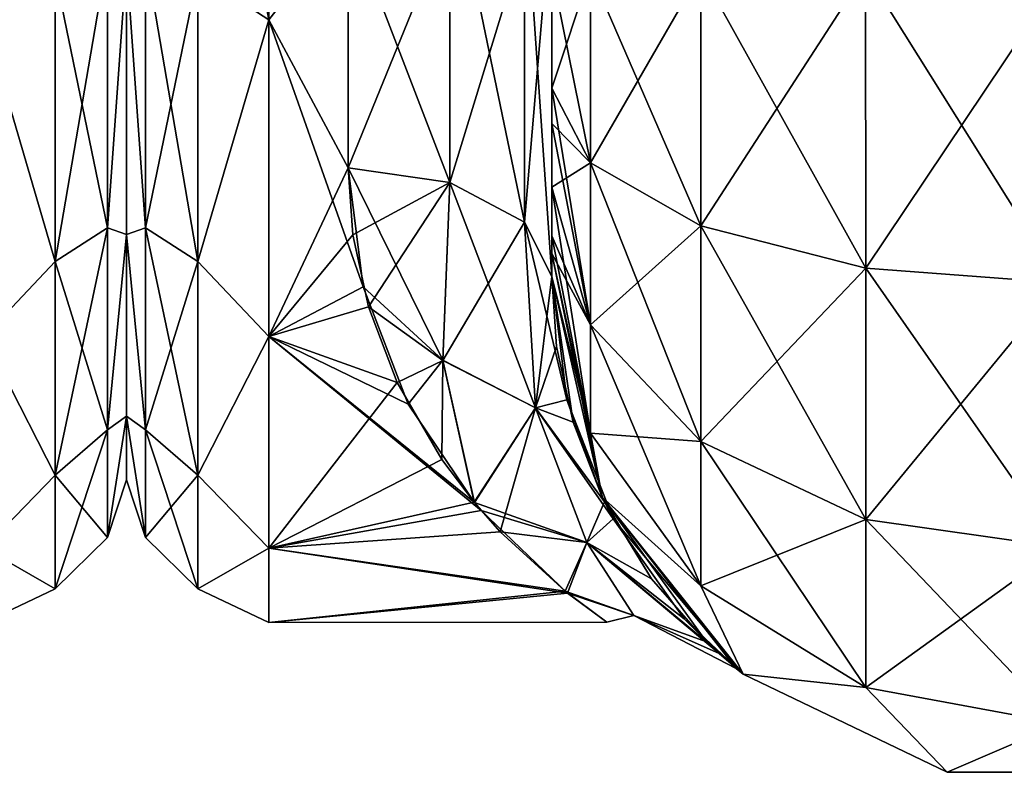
# Model space of a CAD drawing. Extents: x -23 to 470, y -2000 to 0.
# Tile 51 of 252: x 181 to 206, y -2000 to -1981. Entities that reach past the tile are written whole.
import ezdxf

# ---------------------------------------------------------------- set-up
doc = ezdxf.new("R2010")
doc.units = 0
doc.header["$LTSCALE"] = 65.185185
for name, color, linetype in [('131', 7, 'CONTINUOUS'), ('171', 7, 'CONTINUOUS'), ('190', 7, 'CONTINUOUS'), ('194', 7, 'CONTINUOUS'), ('195', 7, 'CONTINUOUS'), ('220', 7, 'CONTINUOUS'), ('221', 7, 'CONTINUOUS'), ('222', 7, 'CONTINUOUS'), ('225', 7, 'CONTINUOUS'), ('226', 7, 'CONTINUOUS'), ('227', 7, 'CONTINUOUS'), ('233', 7, 'CONTINUOUS')]:
    doc.layers.add(name, color=color, linetype=linetype)

msp = doc.modelspace()

# ---------------------------------------------------------------- linework, layer by layer
at = {"layer": '131', "linetype": 'CONTINUOUS'}
for points in [[(184, -1951.5, 0), (184, -1953.067, 7.854), (184, -1990.933, 7.854), (184, -1951.5, 0)], [(184, -1953.067, -7.854), (184, -1951.5, 0), (184, -1992.5, 0), (184, -1953.067, -7.854)], [(184, -1992.5, 0), (184, -1951.5, 0), (184, -1990.933, 7.854), (184, -1992.5, 0)], [(184, -1953.067, 7.854), (184, -1957.536, 14.522), (184, -1990.933, 7.854), (184, -1953.067, 7.854)], [(184, -1957.536, -14.522), (184, -1953.067, -7.854), (184, -1986.464, -14.522), (184, -1957.536, -14.522)], [(184, -1986.464, -14.522), (184, -1953.067, -7.854), (184, -1990.933, -7.854), (184, -1986.464, -14.522)], [(184, -1990.933, -7.854), (184, -1953.067, -7.854), (184, -1992.5, 0), (184, -1990.933, -7.854)], [(184, -1957.536, 14.522), (184, -1964.234, 18.966), (184, -1986.464, 14.522), (184, -1957.536, 14.522)], [(184, -1990.933, 7.854), (184, -1957.536, 14.522), (184, -1986.464, 14.522), (184, -1990.933, 7.854)], [(184, -1979.766, -18.966), (184, -1957.536, -14.522), (184, -1986.464, -14.522), (184, -1979.766, -18.966)], [(184, -1986.464, 14.522), (184, -1964.234, 18.966), (184, -1979.765, 18.966), (184, -1986.464, 14.522)]]:
    msp.add_3dface(points, dxfattribs=at)
at = {"layer": '171', "linetype": 'CONTINUOUS'}
for points in [[(180.5, -1972, 24), (180.5, -1981.184, 22.173), (182.248, -1972, 23.532), (180.5, -1972, 24)], [(182.248, -1972, 23.532), (180.5, -1981.184, 22.173), (182.248, -1980.048, 22.113), (182.248, -1972, 23.532)], [(183.531, -1979.61, -20.908), (183.531, -1986.302, -17.044), (182.248, -1980.048, -22.113), (183.531, -1979.61, -20.908)], [(183.531, -1986.302, 17.044), (183.531, -1979.61, 20.908), (182.248, -1987.126, 18.027), (183.531, -1986.302, 17.044)], [(182.248, -1987.126, 18.027), (183.531, -1979.61, 20.908), (182.248, -1980.048, 22.113), (182.248, -1987.126, 18.027)], [(183.531, -1979.61, -20.908), (184, -1979.766, -18.966), (183.531, -1986.302, -17.044), (183.531, -1979.61, -20.908)], [(183.531, -1986.302, 17.044), (184, -1979.765, 18.966), (183.531, -1979.61, 20.908), (183.531, -1986.302, 17.044)], [(184, -1986.464, 14.522), (184, -1979.765, 18.966), (183.531, -1986.302, 17.044), (184, -1986.464, 14.522)], [(184, -1979.766, -18.966), (184, -1986.464, -14.522), (183.531, -1986.302, -17.044), (184, -1979.766, -18.966)], [(180.5, -1981.184, 22.173), (182.248, -1987.126, 18.027), (182.248, -1980.048, 22.113), (180.5, -1981.184, 22.173)], [(180.5, -1981.184, -22.173), (182.248, -1980.048, -22.113), (182.248, -1987.126, -18.027), (180.5, -1981.184, -22.173)], [(182.248, -1980.048, -22.113), (183.531, -1986.302, -17.044), (182.248, -1987.126, -18.027), (182.248, -1980.048, -22.113)], [(180.5, -1981.184, 22.173), (180.5, -1988.971, 16.971), (182.248, -1987.126, 18.027), (180.5, -1981.184, 22.173)], [(180.5, -1988.971, -16.971), (180.5, -1981.184, -22.173), (182.248, -1987.126, -18.027), (180.5, -1988.971, -16.971)], [(183.531, -1986.302, -17.044), (183.531, -1991.269, -11.125), (182.248, -1987.126, -18.027), (183.531, -1986.302, -17.044)], [(183.531, -1991.269, 11.125), (183.531, -1986.302, 17.044), (182.248, -1992.379, 11.766), (183.531, -1991.269, 11.125)], [(182.248, -1992.379, 11.766), (183.531, -1986.302, 17.044), (182.248, -1987.126, 18.027), (182.248, -1992.379, 11.766)], [(183.531, -1986.302, -17.044), (184, -1986.464, -14.522), (183.531, -1991.269, -11.125), (183.531, -1986.302, -17.044)], [(183.531, -1991.269, 11.125), (184, -1986.464, 14.522), (183.531, -1986.302, 17.044), (183.531, -1991.269, 11.125)], [(184, -1986.464, -14.522), (184, -1990.933, -7.854), (183.531, -1991.269, -11.125), (184, -1986.464, -14.522)], [(184, -1990.933, 7.854), (184, -1986.464, 14.522), (183.531, -1991.269, 11.125), (184, -1990.933, 7.854)], [(180.5, -1988.971, 16.971), (182.248, -1992.379, 11.766), (182.248, -1987.126, 18.027), (180.5, -1988.971, 16.971)], [(180.5, -1988.971, -16.971), (182.248, -1987.126, -18.027), (182.248, -1992.379, -11.766), (180.5, -1988.971, -16.971)], [(182.248, -1987.126, -18.027), (183.531, -1991.269, -11.125), (182.248, -1992.379, -11.766), (182.248, -1987.126, -18.027)], [(180.5, -1988.971, 16.971), (180.5, -1994.173, 9.184), (182.248, -1992.379, 11.766), (180.5, -1988.971, 16.971)], [(180.5, -1994.173, -9.184), (180.5, -1988.971, -16.971), (182.248, -1992.379, -11.766), (180.5, -1994.173, -9.184)], [(184, -1990.933, -7.854), (184, -1992.5, 0), (183.531, -1993.912, -3.864), (184, -1990.933, -7.854)], [(183.531, -1991.269, -11.125), (184, -1990.933, -7.854), (183.531, -1993.912, -3.864), (183.531, -1991.269, -11.125)], [(184, -1992.5, 0), (184, -1990.933, 7.854), (183.531, -1993.912, 3.864), (184, -1992.5, 0)], [(183.531, -1993.912, 3.864), (184, -1990.933, 7.854), (183.531, -1991.269, 11.125), (183.531, -1993.912, 3.864)], [(183.531, -1991.269, -11.125), (183.531, -1993.912, -3.864), (182.248, -1992.379, -11.766), (183.531, -1991.269, -11.125)], [(183.531, -1993.912, 3.864), (183.531, -1991.269, 11.125), (182.248, -1995.175, 4.086), (183.531, -1993.912, 3.864)], [(182.248, -1995.175, 4.086), (183.531, -1991.269, 11.125), (182.248, -1992.379, 11.766), (182.248, -1995.175, 4.086)], [(180.5, -1994.173, 9.184), (182.248, -1995.175, 4.086), (182.248, -1992.379, 11.766), (180.5, -1994.173, 9.184)], [(180.5, -1994.173, -9.184), (182.248, -1992.379, -11.766), (182.248, -1995.175, -4.086), (180.5, -1994.173, -9.184)], [(182.248, -1992.379, -11.766), (183.531, -1993.912, -3.864), (182.248, -1995.175, -4.086), (182.248, -1992.379, -11.766)], [(183.531, -1993.912, -3.864), (184, -1992.5, 0), (183.531, -1993.912, 3.864), (183.531, -1993.912, -3.864)], [(183.531, -1993.912, -3.864), (183.531, -1993.912, 3.864), (182.248, -1995.175, -4.086), (183.531, -1993.912, -3.864)], [(182.248, -1995.175, -4.086), (183.531, -1993.912, 3.864), (182.248, -1995.175, 4.086), (182.248, -1995.175, -4.086)], [(180.5, -1994.173, 9.184), (180.5, -1996, 0), (182.248, -1995.175, 4.086), (180.5, -1994.173, 9.184)], [(180.5, -1996, 0), (180.5, -1994.173, -9.184), (182.248, -1995.175, -4.086), (180.5, -1996, 0)], [(180.5, -1996, 0), (182.248, -1995.175, -4.086), (182.248, -1995.175, 4.086), (180.5, -1996, 0)]]:
    msp.add_3dface(points, dxfattribs=at)
at = {"layer": '190', "linetype": 'CONTINUOUS'}
for points in [[(194.45, -1982.865, -60.931), (194.45, -1983.734, -60.5), (194.45, -1928.15, -61.5), (194.45, -1982.865, -60.931)], [(194.45, -1928.15, -61.5), (194.45, -1983.734, -60.5), (194.45, -1935.919, -59.965), (194.45, -1928.15, -61.5)], [(194.45, -1980, -61.5), (194.45, -1982.865, -60.931), (194.45, -1928.15, -61.5), (194.45, -1980, -61.5)], [(194.45, -1935.918, 59.965), (194.45, -1942.614, 55.522), (194.45, -1985.305, 59.301), (194.45, -1935.918, 59.965)], [(194.45, -1980, 61.5), (194.45, -1935.918, 59.965), (194.45, -1982.865, 60.931), (194.45, -1980, 61.5)], [(194.45, -1982.865, 60.931), (194.45, -1935.918, 59.965), (194.45, -1983.734, 60.5), (194.45, -1982.865, 60.931)], [(194.45, -1983.734, 60.5), (194.45, -1935.918, 59.965), (194.45, -1985.305, 59.301), (194.45, -1983.734, 60.5)], [(194.45, -1986.5, -57.734), (194.45, -1986.933, -56.86), (194.45, -1935.919, -59.965), (194.45, -1986.5, -57.734)], [(194.45, -1935.919, -59.965), (194.45, -1986.933, -56.86), (194.45, -1942.615, -55.52), (194.45, -1935.919, -59.965)], [(194.45, -1985.305, -59.301), (194.45, -1986.5, -57.734), (194.45, -1935.919, -59.965), (194.45, -1985.305, -59.301)], [(194.45, -1983.734, -60.5), (194.45, -1985.305, -59.301), (194.45, -1935.919, -59.965), (194.45, -1983.734, -60.5)], [(194.45, -1942.614, 55.522), (194.45, -1947.082, 48.855), (194.45, -1987.5, 54), (194.45, -1942.614, 55.522)], [(194.45, -1985.305, 59.301), (194.45, -1942.614, 55.522), (194.45, -1986.5, 57.734), (194.45, -1985.305, 59.301)], [(194.45, -1986.5, 57.734), (194.45, -1942.614, 55.522), (194.45, -1986.933, 56.86), (194.45, -1986.5, 57.734)], [(194.45, -1986.933, 56.86), (194.45, -1942.614, 55.522), (194.45, -1987.5, 54), (194.45, -1986.933, 56.86)], [(194.45, -1986.933, -56.86), (194.45, -1987.5, -54), (194.45, -1942.615, -55.52), (194.45, -1986.933, -56.86)], [(194.45, -1942.615, -55.52), (194.45, -1987.5, -54), (194.45, -1947.083, -48.853), (194.45, -1942.615, -55.52)], [(194.45, -1947.082, 48.855), (194.45, -1948.65, 41.002), (194.45, -1987.5, 54), (194.45, -1947.082, 48.855)], [(194.45, -1948.65, 41.002), (194.45, -1947.083, 33.147), (194.45, -1987.5, 54), (194.45, -1948.65, 41.002)], [(194.45, -1987.5, 54), (194.45, -1947.083, 33.147), (194.45, -1968.176, 28.742), (194.45, -1987.5, 54)], [(194.45, -1987.5, -54), (194.45, -1987.5, -24.51), (194.45, -1947.083, -48.853), (194.45, -1987.5, -54)], [(194.45, -1947.083, -48.853), (194.45, -1987.5, -24.51), (194.45, -1948.65, -40.998), (194.45, -1947.083, -48.853)], [(194.45, -1948.65, -40.998), (194.45, -1987.5, -24.51), (194.45, -1978.234, -28.319), (194.45, -1948.65, -40.998)], [(194.45, -1978.235, 28.319), (194.45, -1987.5, 54), (194.45, -1968.176, 28.742), (194.45, -1978.235, 28.319)], [(194.45, -1987.5, 24.51), (194.45, -1987.5, 54), (194.45, -1978.235, 28.319), (194.45, -1987.5, 24.51)]]:
    msp.add_3dface(points, dxfattribs=at)
at = {"layer": '194', "linetype": 'CONTINUOUS'}
for points in [[(184, -1951.5, 0), (184, -1953.067, -7.854), (184, -1990.933, -7.854), (184, -1951.5, 0)], [(184, -1953.067, 7.854), (184, -1951.5, 0), (184, -1992.5, 0), (184, -1953.067, 7.854)], [(184, -1992.5, 0), (184, -1951.5, 0), (184, -1990.933, -7.854), (184, -1992.5, 0)], [(184, -1953.067, -7.854), (184, -1957.536, -14.522), (184, -1990.933, -7.854), (184, -1953.067, -7.854)], [(184, -1957.536, 14.522), (184, -1953.067, 7.854), (184, -1986.464, 14.522), (184, -1957.536, 14.522)], [(184, -1986.464, 14.522), (184, -1953.067, 7.854), (184, -1990.933, 7.854), (184, -1986.464, 14.522)], [(184, -1990.933, 7.854), (184, -1953.067, 7.854), (184, -1992.5, 0), (184, -1990.933, 7.854)], [(184, -1957.536, -14.522), (184, -1964.234, -18.966), (184, -1986.464, -14.522), (184, -1957.536, -14.522)], [(184, -1990.933, -7.854), (184, -1957.536, -14.522), (184, -1986.464, -14.522), (184, -1990.933, -7.854)], [(184, -1979.766, 18.966), (184, -1957.536, 14.522), (184, -1986.464, 14.522), (184, -1979.766, 18.966)], [(184, -1986.464, -14.522), (184, -1964.234, -18.966), (184, -1979.765, -18.966), (184, -1986.464, -14.522)]]:
    msp.add_3dface(points, dxfattribs=at)
at = {"layer": '195', "linetype": 'CONTINUOUS'}
for points in [[(187.5, -1981.184, -22.173), (187.5, -1972, -24), (189.45, -1978.677, -23.052), (187.5, -1981.184, -22.173)], [(189.45, -1984.828, -20.284), (187.5, -1981.184, -22.173), (189.45, -1978.677, -23.052), (189.45, -1984.828, -20.284)], [(189.45, -1978.677, 23.052), (187.5, -1981.184, 22.173), (189.45, -1984.828, 20.284), (189.45, -1978.677, 23.052)], [(187.5, -1988.971, -16.971), (187.5, -1981.184, -22.173), (189.811, -1987.754, -18.105), (187.5, -1988.971, -16.971)], [(189.811, -1987.754, -18.105), (187.5, -1981.184, -22.173), (189.45, -1984.828, -20.284), (189.811, -1987.754, -18.105)], [(187.5, -1981.184, 22.173), (187.5, -1988.971, 16.971), (189.45, -1984.828, 20.284), (187.5, -1981.184, 22.173)], [(189.45, -1984.828, 20.284), (187.5, -1988.971, 16.971), (189.563, -1986.471, 19.147), (189.45, -1984.828, 20.284)], [(189.563, -1986.471, 19.147), (187.5, -1988.971, 16.971), (189.943, -1988.24, 17.671), (189.563, -1986.471, 19.147)], [(190.919, -1990.634, -15.125), (187.5, -1988.971, -16.971), (189.811, -1987.754, -18.105), (190.919, -1990.634, -15.125)], [(189.943, -1988.24, 17.671), (187.5, -1988.971, 16.971), (190.654, -1990.107, 15.753), (189.943, -1988.24, 17.671)], [(187.5, -1994.173, -9.184), (187.5, -1988.971, -16.971), (192.713, -1993.247, -11.161), (187.5, -1994.173, -9.184)], [(192.713, -1993.247, -11.161), (187.5, -1988.971, -16.971), (192.55, -1993.057, -11.515), (192.713, -1993.247, -11.161)], [(192.55, -1993.057, -11.515), (187.5, -1988.971, -16.971), (190.919, -1990.634, -15.125), (192.55, -1993.057, -11.515)], [(187.5, -1988.971, 16.971), (187.5, -1994.173, 9.184), (190.654, -1990.107, 15.753), (187.5, -1988.971, 16.971)], [(190.654, -1990.107, 15.753), (187.5, -1994.173, 9.184), (191.744, -1991.995, 13.273), (190.654, -1990.107, 15.753)], [(191.744, -1991.995, 13.273), (187.5, -1994.173, 9.184), (192.542, -1993.047, 11.533), (191.744, -1991.995, 13.273)], [(192.542, -1993.047, 11.533), (187.5, -1994.173, 9.184), (193.184, -1993.771, 10.101), (192.542, -1993.047, 11.533)], [(194.833, -1995.282, -5.825), (187.5, -1994.173, -9.184), (192.713, -1993.247, -11.161), (194.833, -1995.282, -5.825)], [(193.184, -1993.771, 10.101), (187.5, -1994.173, 9.184), (194.777, -1995.232, 6.022), (193.184, -1993.771, 10.101)], [(187.5, -1996, 0), (187.5, -1994.173, -9.184), (194.833, -1995.282, -5.825), (187.5, -1996, 0)], [(187.5, -1994.173, 9.184), (187.5, -1996, 0), (194.777, -1995.232, 6.022), (187.5, -1994.173, 9.184)], [(194.777, -1995.232, 6.022), (187.5, -1996, 0), (195.805, -1995.992, 0.625), (194.777, -1995.232, 6.022)], [(195.805, -1995.992, 0.625), (187.5, -1996, 0), (194.833, -1995.282, -5.825), (195.805, -1995.992, 0.625)]]:
    msp.add_3dface(points, dxfattribs=at)
at = {"layer": '220', "linetype": 'CONTINUOUS'}
for points in [[(194.45, -1980, 61.5), (194.45, -1982.865, 60.931), (195.402, -1984.701, 65.349), (194.45, -1980, 61.5)], [(195.402, -1980, 66.284), (194.45, -1980, 61.5), (195.402, -1984.701, 65.349), (195.402, -1980, 66.284)], [(198.111, -1980, 70.339), (195.402, -1980, 66.284), (198.111, -1986.253, 69.095), (198.111, -1980, 70.339)], [(198.111, -1986.253, 69.095), (195.402, -1980, 66.284), (195.402, -1984.701, 65.349), (198.111, -1986.253, 69.095)], [(202.16, -1980, 73.046), (198.111, -1980, 70.339), (202.166, -1987.29, 71.599), (202.16, -1980, 73.046)], [(202.166, -1987.29, 71.599), (198.111, -1980, 70.339), (198.111, -1986.253, 69.095), (202.166, -1987.29, 71.599)], [(207.05, -1980, 74), (202.16, -1980, 73.046), (206.95, -1987.654, 72.478), (207.05, -1980, 74)], [(206.95, -1987.654, 72.478), (202.16, -1980, 73.046), (202.166, -1987.29, 71.599), (206.95, -1987.654, 72.478)], [(194.45, -1982.865, 60.931), (194.45, -1983.734, 60.5), (195.402, -1988.689, 62.682), (194.45, -1982.865, 60.931)], [(195.402, -1984.701, 65.349), (194.45, -1982.865, 60.931), (195.402, -1988.689, 62.682), (195.402, -1984.701, 65.349)], [(194.45, -1983.734, 60.5), (194.45, -1985.305, 59.301), (195.402, -1988.689, 62.682), (194.45, -1983.734, 60.5)], [(198.111, -1986.253, 69.095), (195.402, -1984.701, 65.349), (198.111, -1991.558, 65.549), (198.111, -1986.253, 69.095)], [(195.402, -1984.701, 65.349), (195.402, -1988.689, 62.682), (198.111, -1991.558, 65.549), (195.402, -1984.701, 65.349)], [(194.45, -1985.305, 59.301), (194.45, -1986.5, 57.734), (195.402, -1991.352, 58.692), (194.45, -1985.305, 59.301)], [(194.45, -1985.305, 59.301), (195.402, -1991.352, 58.692), (195.402, -1988.689, 62.682), (194.45, -1985.305, 59.301)], [(202.166, -1987.29, 71.599), (198.111, -1986.253, 69.095), (202.166, -1993.475, 67.464), (202.166, -1987.29, 71.599)], [(198.111, -1986.253, 69.095), (198.111, -1991.558, 65.549), (202.166, -1993.475, 67.464), (198.111, -1986.253, 69.095)], [(194.45, -1986.5, 57.734), (194.45, -1986.933, 56.86), (195.402, -1991.352, 58.692), (194.45, -1986.5, 57.734)], [(194.45, -1986.933, 56.86), (194.45, -1987.5, 54), (195.688, -1992.924, 54), (194.45, -1986.933, 56.86)], [(194.45, -1986.933, 56.86), (195.688, -1992.924, 54), (195.402, -1991.352, 58.692), (194.45, -1986.933, 56.86)], [(206.95, -1987.654, 72.478), (202.166, -1987.29, 71.599), (206.95, -1994.148, 68.137), (206.95, -1987.654, 72.478)], [(202.166, -1987.29, 71.599), (202.166, -1993.475, 67.464), (206.95, -1994.148, 68.137), (202.166, -1987.29, 71.599)], [(195.402, -1991.352, 58.692), (198.111, -1995.1, 60.241), (195.402, -1988.689, 62.682), (195.402, -1991.352, 58.692)], [(195.402, -1988.689, 62.682), (198.111, -1995.1, 60.241), (198.111, -1991.558, 65.549), (195.402, -1988.689, 62.682)], [(195.402, -1991.352, 58.692), (195.688, -1992.924, 54), (198.111, -1995.1, 60.241), (195.402, -1991.352, 58.692)], [(198.111, -1995.1, 60.241), (202.166, -1997.604, 61.276), (198.111, -1991.558, 65.549), (198.111, -1995.1, 60.241)], [(198.111, -1991.558, 65.549), (202.166, -1997.604, 61.276), (202.166, -1993.475, 67.464), (198.111, -1991.558, 65.549)], [(195.688, -1992.924, 54), (199.156, -1997.273, 54), (198.111, -1995.1, 60.241), (195.688, -1992.924, 54)], [(202.166, -1997.604, 61.276), (206.95, -1998.484, 61.639), (202.166, -1993.475, 67.464), (202.166, -1997.604, 61.276)], [(202.166, -1993.475, 67.464), (206.95, -1998.484, 61.639), (206.95, -1994.148, 68.137), (202.166, -1993.475, 67.464)], [(198.111, -1995.1, 60.241), (199.156, -1997.273, 54), (202.166, -1997.604, 61.276), (198.111, -1995.1, 60.241)], [(199.156, -1997.273, 54), (204.168, -1999.687, 54), (202.166, -1997.604, 61.276), (199.156, -1997.273, 54)], [(202.166, -1997.604, 61.276), (204.168, -1999.687, 54), (206.95, -1998.484, 61.639), (202.166, -1997.604, 61.276)], [(204.168, -1999.687, 54), (209.732, -1999.687, 54), (206.95, -1998.484, 61.639), (204.168, -1999.687, 54)]]:
    msp.add_3dface(points, dxfattribs=at)
at = {"layer": '221', "linetype": 'CONTINUOUS'}
for points in [[(194.45, -1987.5, 54), (194.45, -1987.5, 24.51), (194.568, -1989.216, 22.815), (194.45, -1987.5, 54)], [(195.688, -1992.924, 54), (194.45, -1987.5, 54), (194.974, -1991.082, 20.497), (195.688, -1992.924, 54)], [(194.974, -1991.082, 20.497), (194.45, -1987.5, 54), (194.568, -1989.216, 22.815), (194.974, -1991.082, 20.497)], [(194.45, -1987.5, -24.51), (194.45, -1987.5, -54), (195.688, -1992.924, -54), (194.45, -1987.5, -24.51)], [(194.822, -1990.529, -21.244), (194.45, -1987.5, -24.51), (195.688, -1992.924, -54), (194.822, -1990.529, -21.244)], [(195.96, -1993.455, -16.517), (194.822, -1990.529, -21.244), (195.688, -1992.924, -54), (195.96, -1993.455, -16.517)], [(195.744, -1993.039, 17.328), (195.688, -1992.924, 54), (194.974, -1991.082, 20.497), (195.744, -1993.039, 17.328)], [(199.156, -1997.273, 54), (195.688, -1992.924, 54), (198.983, -1997.132, -0.758), (199.156, -1997.273, 54)], [(198.983, -1997.132, -0.758), (195.688, -1992.924, 54), (198.255, -1996.48, 7.276), (198.983, -1997.132, -0.758)], [(198.255, -1996.48, 7.276), (195.688, -1992.924, 54), (196.896, -1994.928, 13.05), (198.255, -1996.48, 7.276)], [(196.896, -1994.928, 13.05), (195.688, -1992.924, 54), (195.744, -1993.039, 17.328), (196.896, -1994.928, 13.05)], [(199.156, -1997.273, -54), (195.96, -1993.455, -16.517), (195.688, -1992.924, -54), (199.156, -1997.273, -54)], [(197.703, -1995.911, -9.863), (195.96, -1993.455, -16.517), (199.156, -1997.273, -54), (197.703, -1995.911, -9.863)], [(198.561, -1996.767, -5.495), (197.703, -1995.911, -9.863), (199.156, -1997.273, -54), (198.561, -1996.767, -5.495)], [(198.983, -1997.132, -0.758), (198.561, -1996.767, -5.495), (199.156, -1997.273, -54), (198.983, -1997.132, -0.758)], [(199.156, -1997.273, 54), (198.983, -1997.132, -0.758), (199.156, -1997.273, -54), (199.156, -1997.273, 54)], [(204.168, -1999.687, 54), (199.156, -1997.273, 54), (204.168, -1999.687, -54), (204.168, -1999.687, 54)], [(204.168, -1999.687, -54), (199.156, -1997.273, 54), (199.156, -1997.273, -54), (204.168, -1999.687, -54)], [(209.732, -1999.687, 54), (204.168, -1999.687, 54), (209.732, -1999.687, -54), (209.732, -1999.687, 54)], [(209.732, -1999.687, -54), (204.168, -1999.687, 54), (204.168, -1999.687, -54), (209.732, -1999.687, -54)]]:
    msp.add_3dface(points, dxfattribs=at)
at = {"layer": '222', "linetype": 'CONTINUOUS'}
for points in [[(194.45, -1982.865, -60.931), (194.45, -1980, -61.5), (195.402, -1980, -66.284), (194.45, -1982.865, -60.931)], [(194.45, -1982.865, -60.931), (195.402, -1980, -66.284), (195.402, -1984.701, -65.349), (194.45, -1982.865, -60.931)], [(195.402, -1980, -66.284), (198.111, -1980, -70.339), (195.402, -1984.701, -65.349), (195.402, -1980, -66.284)], [(195.402, -1984.701, -65.349), (198.111, -1980, -70.339), (198.111, -1986.253, -69.095), (195.402, -1984.701, -65.349)], [(198.111, -1980, -70.339), (202.16, -1980, -73.046), (198.111, -1986.253, -69.095), (198.111, -1980, -70.339)], [(198.111, -1986.253, -69.095), (202.16, -1980, -73.046), (202.166, -1987.29, -71.599), (198.111, -1986.253, -69.095)], [(202.16, -1980, -73.046), (207.05, -1980, -74), (202.166, -1987.29, -71.599), (202.16, -1980, -73.046)], [(202.166, -1987.29, -71.599), (207.05, -1980, -74), (206.95, -1987.654, -72.478), (202.166, -1987.29, -71.599)], [(194.45, -1983.734, -60.5), (194.45, -1982.865, -60.931), (195.402, -1984.701, -65.349), (194.45, -1983.734, -60.5)], [(194.45, -1985.305, -59.301), (194.45, -1983.734, -60.5), (195.402, -1984.701, -65.349), (194.45, -1985.305, -59.301)], [(194.45, -1985.305, -59.301), (195.402, -1984.701, -65.349), (195.402, -1988.689, -62.682), (194.45, -1985.305, -59.301)], [(195.402, -1984.701, -65.349), (198.111, -1986.253, -69.095), (195.402, -1988.689, -62.682), (195.402, -1984.701, -65.349)], [(194.45, -1986.5, -57.734), (194.45, -1985.305, -59.301), (195.402, -1988.689, -62.682), (194.45, -1986.5, -57.734)], [(195.402, -1988.689, -62.682), (198.111, -1986.253, -69.095), (198.111, -1991.558, -65.549), (195.402, -1988.689, -62.682)], [(198.111, -1986.253, -69.095), (202.166, -1987.29, -71.599), (198.111, -1991.558, -65.549), (198.111, -1986.253, -69.095)], [(194.45, -1986.933, -56.86), (194.45, -1986.5, -57.734), (195.402, -1988.689, -62.682), (194.45, -1986.933, -56.86)], [(194.45, -1987.5, -54), (194.45, -1986.933, -56.86), (195.402, -1991.352, -58.692), (194.45, -1987.5, -54)], [(195.402, -1991.352, -58.692), (194.45, -1986.933, -56.86), (195.402, -1988.689, -62.682), (195.402, -1991.352, -58.692)], [(198.111, -1991.558, -65.549), (202.166, -1987.29, -71.599), (202.166, -1993.475, -67.464), (198.111, -1991.558, -65.549)], [(202.166, -1987.29, -71.599), (206.95, -1987.654, -72.478), (202.166, -1993.475, -67.464), (202.166, -1987.29, -71.599)], [(195.688, -1992.924, -54), (194.45, -1987.5, -54), (195.402, -1991.352, -58.692), (195.688, -1992.924, -54)], [(202.166, -1993.475, -67.464), (206.95, -1987.654, -72.478), (206.95, -1994.148, -68.137), (202.166, -1993.475, -67.464)], [(195.402, -1991.352, -58.692), (195.402, -1988.689, -62.682), (198.111, -1991.558, -65.549), (195.402, -1991.352, -58.692)], [(198.111, -1995.1, -60.241), (195.688, -1992.924, -54), (195.402, -1991.352, -58.692), (198.111, -1995.1, -60.241)], [(198.111, -1995.1, -60.241), (195.402, -1991.352, -58.692), (198.111, -1991.558, -65.549), (198.111, -1995.1, -60.241)], [(198.111, -1995.1, -60.241), (198.111, -1991.558, -65.549), (202.166, -1993.475, -67.464), (198.111, -1995.1, -60.241)], [(199.156, -1997.273, -54), (195.688, -1992.924, -54), (198.111, -1995.1, -60.241), (199.156, -1997.273, -54)], [(202.166, -1997.604, -61.276), (198.111, -1995.1, -60.241), (202.166, -1993.475, -67.464), (202.166, -1997.604, -61.276)], [(202.166, -1997.604, -61.276), (202.166, -1993.475, -67.464), (206.95, -1994.148, -68.137), (202.166, -1997.604, -61.276)], [(206.95, -1998.484, -61.639), (202.166, -1997.604, -61.276), (206.95, -1994.148, -68.137), (206.95, -1998.484, -61.639)], [(202.166, -1997.604, -61.276), (199.156, -1997.273, -54), (198.111, -1995.1, -60.241), (202.166, -1997.604, -61.276)], [(204.168, -1999.687, -54), (199.156, -1997.273, -54), (202.166, -1997.604, -61.276), (204.168, -1999.687, -54)], [(206.95, -1998.484, -61.639), (204.168, -1999.687, -54), (202.166, -1997.604, -61.276), (206.95, -1998.484, -61.639)], [(209.732, -1999.687, -54), (204.168, -1999.687, -54), (206.95, -1998.484, -61.639), (209.732, -1999.687, -54)]]:
    msp.add_3dface(points, dxfattribs=at)
at = {"layer": '225', "linetype": 'CONTINUOUS'}
for points in [[(191.948, -1985.185, -20.849), (189.45, -1978.677, -23.052), (191.947, -1977.305, -24.091), (191.948, -1985.185, -20.849)], [(191.948, -1985.185, -20.849), (191.947, -1977.305, -24.091), (193.78, -1986.164, -22.397), (191.948, -1985.185, -20.849)], [(191.947, -1977.305, -24.091), (193.78, -1977.699, -25.88), (193.78, -1986.164, -22.397), (191.947, -1977.305, -24.091)], [(194.45, -1978.234, -28.319), (194.45, -1987.5, -24.51), (193.78, -1977.699, -25.88), (194.45, -1978.234, -28.319)], [(193.78, -1977.699, -25.88), (194.45, -1987.5, -24.51), (193.78, -1986.164, -22.397), (193.78, -1977.699, -25.88)], [(189.45, -1984.828, -20.284), (189.45, -1978.677, -23.052), (191.948, -1985.185, -20.849), (189.45, -1984.828, -20.284)]]:
    msp.add_3dface(points, dxfattribs=at)
at = {"layer": '226', "linetype": 'CONTINUOUS'}
for points in [[(189.45, -1984.828, 20.284), (189.563, -1986.471, 19.147), (191.945, -1985.184, 20.848), (189.45, -1984.828, 20.284)], [(189.811, -1987.754, -18.105), (189.45, -1984.828, -20.284), (191.77, -1989.552, -16.65), (189.811, -1987.754, -18.105)], [(189.45, -1984.828, -20.284), (191.948, -1985.185, -20.849), (191.77, -1989.552, -16.65), (189.45, -1984.828, -20.284)], [(189.563, -1986.471, 19.147), (189.943, -1988.24, 17.671), (191.945, -1985.184, 20.848), (189.563, -1986.471, 19.147)], [(189.943, -1988.24, 17.671), (191.769, -1989.561, 16.639), (191.945, -1985.184, 20.848), (189.943, -1988.24, 17.671)], [(191.769, -1989.561, 16.639), (193.779, -1986.163, 22.396), (191.945, -1985.184, 20.848), (191.769, -1989.561, 16.639)], [(191.948, -1985.185, -20.849), (194.05, -1990.726, -17.139), (191.77, -1989.552, -16.65), (191.948, -1985.185, -20.849)], [(191.948, -1985.185, -20.849), (193.78, -1986.164, -22.397), (194.05, -1990.726, -17.139), (191.948, -1985.185, -20.849)], [(194.048, -1990.725, 17.14), (193.779, -1986.163, 22.396), (191.769, -1989.561, 16.639), (194.048, -1990.725, 17.14)], [(194.048, -1990.725, 17.14), (194.45, -1987.5, 24.51), (193.779, -1986.163, 22.396), (194.048, -1990.725, 17.14)], [(194.45, -1987.5, -24.51), (194.822, -1990.529, -21.244), (193.78, -1986.164, -22.397), (194.45, -1987.5, -24.51)], [(193.78, -1986.164, -22.397), (194.822, -1990.529, -21.244), (194.05, -1990.726, -17.139), (193.78, -1986.164, -22.397)], [(194.568, -1989.216, 22.815), (194.45, -1987.5, 24.51), (194.048, -1990.725, 17.14), (194.568, -1989.216, 22.815)], [(190.919, -1990.634, -15.125), (189.811, -1987.754, -18.105), (191.77, -1989.552, -16.65), (190.919, -1990.634, -15.125)], [(189.943, -1988.24, 17.671), (190.654, -1990.107, 15.753), (191.769, -1989.561, 16.639), (189.943, -1988.24, 17.671)], [(194.974, -1991.082, 20.497), (194.568, -1989.216, 22.815), (194.048, -1990.725, 17.14), (194.974, -1991.082, 20.497)], [(190.654, -1990.107, 15.753), (191.744, -1991.995, 13.273), (191.769, -1989.561, 16.639), (190.654, -1990.107, 15.753)], [(192.55, -1993.057, -11.515), (190.919, -1990.634, -15.125), (191.77, -1989.552, -16.65), (192.55, -1993.057, -11.515)], [(191.744, -1991.995, 13.273), (192.542, -1993.047, 11.533), (191.769, -1989.561, 16.639), (191.744, -1991.995, 13.273)], [(192.542, -1993.047, 11.533), (194.048, -1990.725, 17.14), (191.769, -1989.561, 16.639), (192.542, -1993.047, 11.533)], [(194.05, -1990.726, -17.139), (192.55, -1993.057, -11.515), (191.77, -1989.552, -16.65), (194.05, -1990.726, -17.139)], [(194.822, -1990.529, -21.244), (195.96, -1993.455, -16.517), (194.05, -1990.726, -17.139), (194.822, -1990.529, -21.244)], [(192.542, -1993.047, 11.533), (193.184, -1993.771, 10.101), (194.048, -1990.725, 17.14), (192.542, -1993.047, 11.533)], [(192.55, -1993.057, -11.515), (194.05, -1990.726, -17.139), (195.313, -1994.035, -10.684), (192.55, -1993.057, -11.515)], [(193.184, -1993.771, 10.101), (195.311, -1994.033, 10.688), (194.048, -1990.725, 17.14), (193.184, -1993.771, 10.101)], [(195.744, -1993.039, 17.328), (194.974, -1991.082, 20.497), (194.048, -1990.725, 17.14), (195.744, -1993.039, 17.328)], [(195.311, -1994.033, 10.688), (195.744, -1993.039, 17.328), (194.048, -1990.725, 17.14), (195.311, -1994.033, 10.688)], [(194.05, -1990.726, -17.139), (195.96, -1993.455, -16.517), (195.313, -1994.035, -10.684), (194.05, -1990.726, -17.139)], [(192.713, -1993.247, -11.161), (192.55, -1993.057, -11.515), (195.313, -1994.035, -10.684), (192.713, -1993.247, -11.161)], [(196.896, -1994.928, 13.05), (195.744, -1993.039, 17.328), (195.311, -1994.033, 10.688), (196.896, -1994.928, 13.05)], [(194.833, -1995.282, -5.825), (192.713, -1993.247, -11.161), (195.313, -1994.035, -10.684), (194.833, -1995.282, -5.825)], [(195.96, -1993.455, -16.517), (197.703, -1995.911, -9.863), (195.313, -1994.035, -10.684), (195.96, -1993.455, -16.517)], [(193.184, -1993.771, 10.101), (194.777, -1995.232, 6.022), (195.311, -1994.033, 10.688), (193.184, -1993.771, 10.101)], [(194.777, -1995.232, 6.022), (196.462, -1995.832, 3.617), (195.311, -1994.033, 10.688), (194.777, -1995.232, 6.022)], [(194.833, -1995.282, -5.825), (195.313, -1994.035, -10.684), (196.462, -1995.832, -3.61), (194.833, -1995.282, -5.825)], [(198.255, -1996.48, 7.276), (196.896, -1994.928, 13.05), (195.311, -1994.033, 10.688), (198.255, -1996.48, 7.276)], [(196.462, -1995.832, 3.617), (198.255, -1996.48, 7.276), (195.311, -1994.033, 10.688), (196.462, -1995.832, 3.617)], [(197.703, -1995.911, -9.863), (198.561, -1996.767, -5.495), (195.313, -1994.035, -10.684), (197.703, -1995.911, -9.863)], [(195.313, -1994.035, -10.684), (198.561, -1996.767, -5.495), (196.462, -1995.832, -3.61), (195.313, -1994.035, -10.684)], [(194.777, -1995.232, 6.022), (195.805, -1995.992, 0.625), (196.462, -1995.832, 3.617), (194.777, -1995.232, 6.022)], [(195.805, -1995.992, 0.625), (194.833, -1995.282, -5.825), (196.462, -1995.832, -3.61), (195.805, -1995.992, 0.625)], [(195.805, -1995.992, 0.625), (196.462, -1995.832, -3.61), (196.462, -1995.832, 3.617), (195.805, -1995.992, 0.625)], [(198.561, -1996.767, -5.495), (198.983, -1997.132, -0.758), (196.462, -1995.832, -3.61), (198.561, -1996.767, -5.495)], [(198.983, -1997.132, -0.758), (198.255, -1996.48, 7.276), (196.462, -1995.832, 3.617), (198.983, -1997.132, -0.758)], [(196.462, -1995.832, -3.61), (198.983, -1997.132, -0.758), (196.462, -1995.832, 3.617), (196.462, -1995.832, -3.61)]]:
    msp.add_3dface(points, dxfattribs=at)
at = {"layer": '227', "linetype": 'CONTINUOUS'}
for points in [[(194.45, -1987.5, 24.51), (194.45, -1978.235, 28.319), (193.779, -1986.163, 22.396), (194.45, -1987.5, 24.51)], [(193.779, -1986.163, 22.396), (194.45, -1978.235, 28.319), (193.779, -1979.186, 25.506), (193.779, -1986.163, 22.396)], [(189.45, -1978.677, 23.052), (189.45, -1984.828, 20.284), (191.945, -1978.689, 23.743), (189.45, -1978.677, 23.052)], [(189.45, -1984.828, 20.284), (191.945, -1985.184, 20.848), (191.945, -1978.689, 23.743), (189.45, -1984.828, 20.284)], [(191.945, -1978.689, 23.743), (191.945, -1985.184, 20.848), (193.779, -1979.186, 25.506), (191.945, -1978.689, 23.743)], [(191.945, -1985.184, 20.848), (193.779, -1986.163, 22.396), (193.779, -1979.186, 25.506), (191.945, -1985.184, 20.848)]]:
    msp.add_3dface(points, dxfattribs=at)
at = {"layer": '233', "linetype": 'CONTINUOUS'}
for points in [[(187.5, -1972, -24), (187.5, -1981.184, -22.173), (185.752, -1972, -23.532), (187.5, -1972, -24)], [(185.752, -1972, -23.532), (187.5, -1981.184, -22.173), (185.752, -1980.048, -22.113), (185.752, -1972, -23.532)], [(184.469, -1979.61, 20.908), (184, -1979.766, 18.966), (184.469, -1986.302, 17.044), (184.469, -1979.61, 20.908)], [(184.469, -1986.302, -17.044), (184, -1979.765, -18.966), (184.469, -1979.61, -20.908), (184.469, -1986.302, -17.044)], [(184.469, -1986.302, -17.044), (184.469, -1979.61, -20.908), (185.752, -1987.126, -18.027), (184.469, -1986.302, -17.044)], [(185.752, -1987.126, -18.027), (184.469, -1979.61, -20.908), (185.752, -1980.048, -22.113), (185.752, -1987.126, -18.027)], [(184.469, -1979.61, 20.908), (184.469, -1986.302, 17.044), (185.752, -1980.048, 22.113), (184.469, -1979.61, 20.908)], [(184, -1986.464, -14.522), (184, -1979.765, -18.966), (184.469, -1986.302, -17.044), (184, -1986.464, -14.522)], [(184, -1979.766, 18.966), (184, -1986.464, 14.522), (184.469, -1986.302, 17.044), (184, -1979.766, 18.966)], [(185.752, -1980.048, 22.113), (184.469, -1986.302, 17.044), (185.752, -1987.126, 18.027), (185.752, -1980.048, 22.113)], [(187.5, -1981.184, -22.173), (185.752, -1987.126, -18.027), (185.752, -1980.048, -22.113), (187.5, -1981.184, -22.173)], [(187.5, -1981.184, 22.173), (185.752, -1980.048, 22.113), (185.752, -1987.126, 18.027), (187.5, -1981.184, 22.173)], [(187.5, -1981.184, -22.173), (187.5, -1988.971, -16.971), (185.752, -1987.126, -18.027), (187.5, -1981.184, -22.173)], [(187.5, -1988.971, 16.971), (187.5, -1981.184, 22.173), (185.752, -1987.126, 18.027), (187.5, -1988.971, 16.971)], [(184.469, -1986.302, 17.044), (184, -1986.464, 14.522), (184.469, -1991.269, 11.125), (184.469, -1986.302, 17.044)], [(184.469, -1991.269, -11.125), (184, -1986.464, -14.522), (184.469, -1986.302, -17.044), (184.469, -1991.269, -11.125)], [(184, -1986.464, 14.522), (184, -1990.933, 7.854), (184.469, -1991.269, 11.125), (184, -1986.464, 14.522)], [(184, -1990.933, -7.854), (184, -1986.464, -14.522), (184.469, -1991.269, -11.125), (184, -1990.933, -7.854)], [(185.752, -1992.379, -11.766), (184.469, -1986.302, -17.044), (185.752, -1987.126, -18.027), (185.752, -1992.379, -11.766)], [(184.469, -1991.269, -11.125), (184.469, -1986.302, -17.044), (185.752, -1992.379, -11.766), (184.469, -1991.269, -11.125)], [(184.469, -1986.302, 17.044), (184.469, -1991.269, 11.125), (185.752, -1987.126, 18.027), (184.469, -1986.302, 17.044)], [(185.752, -1987.126, 18.027), (184.469, -1991.269, 11.125), (185.752, -1992.379, 11.766), (185.752, -1987.126, 18.027)], [(187.5, -1988.971, -16.971), (185.752, -1992.379, -11.766), (185.752, -1987.126, -18.027), (187.5, -1988.971, -16.971)], [(187.5, -1988.971, 16.971), (185.752, -1987.126, 18.027), (185.752, -1992.379, 11.766), (187.5, -1988.971, 16.971)], [(187.5, -1988.971, -16.971), (187.5, -1994.173, -9.184), (185.752, -1992.379, -11.766), (187.5, -1988.971, -16.971)], [(187.5, -1994.173, 9.184), (187.5, -1988.971, 16.971), (185.752, -1992.379, 11.766), (187.5, -1994.173, 9.184)], [(184, -1990.933, 7.854), (184, -1992.5, 0), (184.469, -1993.912, 3.864), (184, -1990.933, 7.854)], [(184.469, -1991.269, 11.125), (184, -1990.933, 7.854), (184.469, -1993.912, 3.864), (184.469, -1991.269, 11.125)], [(184, -1992.5, 0), (184, -1990.933, -7.854), (184.469, -1993.912, -3.864), (184, -1992.5, 0)], [(184.469, -1993.912, -3.864), (184, -1990.933, -7.854), (184.469, -1991.269, -11.125), (184.469, -1993.912, -3.864)], [(184.469, -1993.912, -3.864), (184.469, -1991.269, -11.125), (185.752, -1995.175, -4.086), (184.469, -1993.912, -3.864)], [(184.469, -1991.269, 11.125), (184.469, -1993.912, 3.864), (185.752, -1992.379, 11.766), (184.469, -1991.269, 11.125)], [(185.752, -1995.175, -4.086), (184.469, -1991.269, -11.125), (185.752, -1992.379, -11.766), (185.752, -1995.175, -4.086)], [(184.469, -1993.912, 3.864), (184, -1992.5, 0), (184.469, -1993.912, -3.864), (184.469, -1993.912, 3.864)], [(185.752, -1992.379, 11.766), (184.469, -1993.912, 3.864), (185.752, -1995.175, 4.086), (185.752, -1992.379, 11.766)], [(187.5, -1994.173, -9.184), (185.752, -1995.175, -4.086), (185.752, -1992.379, -11.766), (187.5, -1994.173, -9.184)], [(187.5, -1994.173, 9.184), (185.752, -1992.379, 11.766), (185.752, -1995.175, 4.086), (187.5, -1994.173, 9.184)], [(185.752, -1995.175, 4.086), (184.469, -1993.912, -3.864), (185.752, -1995.175, -4.086), (185.752, -1995.175, 4.086)], [(184.469, -1993.912, 3.864), (184.469, -1993.912, -3.864), (185.752, -1995.175, 4.086), (184.469, -1993.912, 3.864)], [(187.5, -1994.173, -9.184), (187.5, -1996, 0), (185.752, -1995.175, -4.086), (187.5, -1994.173, -9.184)], [(187.5, -1996, 0), (187.5, -1994.173, 9.184), (185.752, -1995.175, 4.086), (187.5, -1996, 0)], [(187.5, -1996, 0), (185.752, -1995.175, 4.086), (185.752, -1995.175, -4.086), (187.5, -1996, 0)]]:
    msp.add_3dface(points, dxfattribs=at)

doc.saveas('drawing.dxf')
